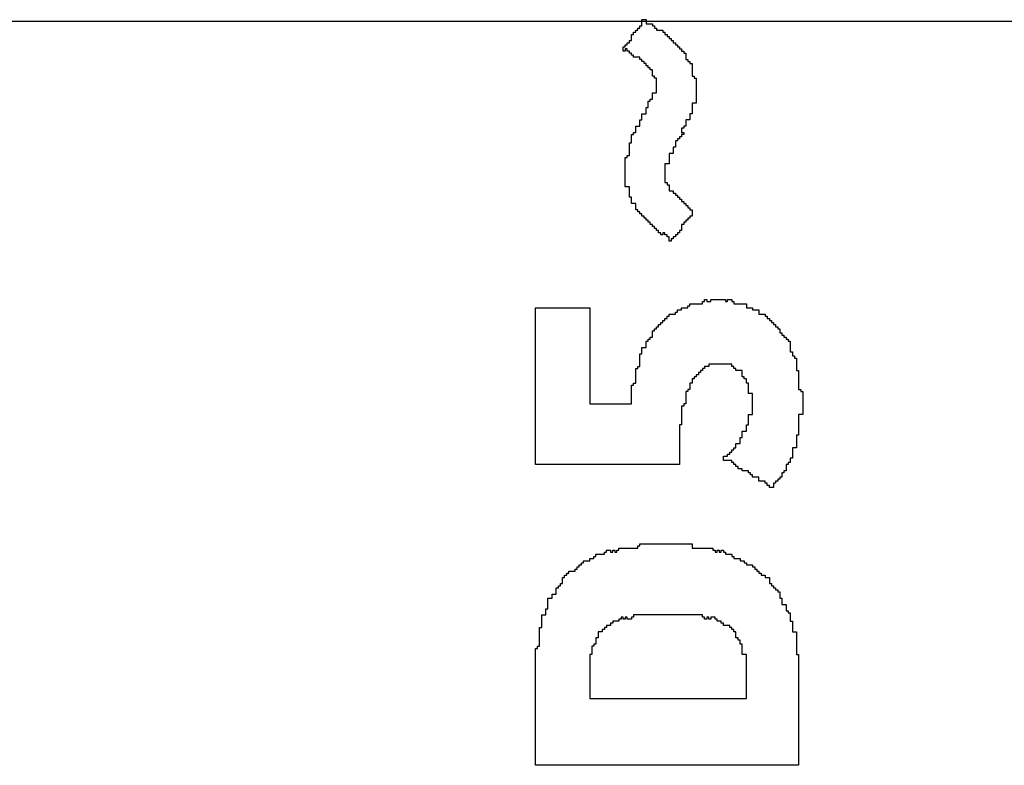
# Model space of a CAD drawing. Header units: millimetres. Extents: x -0.08 to 3.17, y -0.08 to 4.88.
# Tile 207 of 256: x 1.47 to 1.59, y 3.42 to 3.51. Entities that reach past the tile are written whole.
import ezdxf

# ---------------------------------------------------------------- set-up
doc = ezdxf.new("R2010")
doc.units = ezdxf.units.MM
doc.header["$MEASUREMENT"] = 0
doc.layers.add('BottomOverlay', color=54, linetype='Continuous')
doc.layers.add('TopOverlay', color=2, linetype='Continuous')

msp = doc.modelspace()

# ---------------------------------------------------------------- linework, layer by layer
at = {"layer": 'BottomOverlay'}
msp.add_line((1.99958, 3.51236), (1.09956, 3.51236), dxfattribs=at)
at = {"layer": 'TopOverlay'}
for p, q in [((1.54219, 3.51127), (1.54219, 3.51153)), ((1.54219, 3.51153), (1.54245, 3.51153)), ((1.54245, 3.51153), (1.54245, 3.5118)), ((1.54245, 3.5118), (1.54271, 3.5118)), ((1.54271, 3.5118), (1.54271, 3.51258)), ((1.54271, 3.51258), (1.54323, 3.51258)), ((1.54323, 3.51258), (1.54323, 3.51206)), ((1.54323, 3.51206), (1.54401, 3.51206)), ((1.54401, 3.51206), (1.54401, 3.5118)), ((1.54401, 3.5118), (1.54427, 3.5118)), ((1.54427, 3.5118), (1.54427, 3.51153)), ((1.54427, 3.51153), (1.54453, 3.51153)), ((1.54453, 3.51153), (1.54453, 3.51127)), ((1.54141, 3.50997), (1.54141, 3.51075)), ((1.54141, 3.51075), (1.54167, 3.51075)), ((1.54167, 3.51075), (1.54167, 3.51101)), ((1.54167, 3.51101), (1.54193, 3.51101)), ((1.54193, 3.51101), (1.54193, 3.51127)), ((1.54193, 3.51127), (1.54219, 3.51127)), ((1.54453, 3.51127), (1.54531, 3.51127)), ((1.54531, 3.51127), (1.54531, 3.51101)), ((1.54531, 3.51101), (1.54557, 3.51101)), ((1.54557, 3.51101), (1.54557, 3.51075)), ((1.54557, 3.51075), (1.54583, 3.51075)), ((1.54583, 3.51075), (1.54583, 3.51049)), ((1.54583, 3.51049), (1.54609, 3.51049)), ((1.54609, 3.51049), (1.54609, 3.51023)), ((1.54037, 3.50867), (1.54037, 3.50919)), ((1.54037, 3.50919), (1.54063, 3.50919)), ((1.54063, 3.50919), (1.54063, 3.50945)), ((1.54063, 3.50945), (1.54089, 3.50945)), ((1.54089, 3.50945), (1.54089, 3.50971)), ((1.54089, 3.50971), (1.54115, 3.50971)), ((1.54115, 3.50971), (1.54115, 3.50997)), ((1.54115, 3.50997), (1.54141, 3.50997)), ((1.54609, 3.51023), (1.54635, 3.51023)), ((1.54635, 3.51023), (1.54635, 3.50997)), ((1.54635, 3.50997), (1.54661, 3.50997)), ((1.54661, 3.50997), (1.54661, 3.50971)), ((1.54661, 3.50971), (1.54687, 3.50971)), ((1.54687, 3.50971), (1.54687, 3.50945)), ((1.54687, 3.50945), (1.54713, 3.50945)), ((1.54713, 3.50945), (1.54713, 3.50919)), ((1.54713, 3.50919), (1.54739, 3.50919)), ((1.54739, 3.50919), (1.54739, 3.50893)), ((1.54063, 3.50867), (1.54037, 3.50867)), ((1.54089, 3.50893), (1.54063, 3.50893)), ((1.54063, 3.50893), (1.54063, 3.50867)), ((1.54089, 3.50867), (1.54089, 3.50893)), ((1.54115, 3.50867), (1.54089, 3.50867)), ((1.54115, 3.50841), (1.54115, 3.50867)), ((1.54141, 3.50841), (1.54115, 3.50841)), ((1.54141, 3.50815), (1.54141, 3.50841)), ((1.54167, 3.50815), (1.54141, 3.50815)), ((1.54167, 3.50789), (1.54167, 3.50815)), ((1.54245, 3.50789), (1.54167, 3.50789)), ((1.54245, 3.50763), (1.54245, 3.50789)), ((1.54739, 3.50893), (1.54765, 3.50893)), ((1.54765, 3.50893), (1.54765, 3.50867)), ((1.54765, 3.50867), (1.54791, 3.50867)), ((1.54791, 3.50867), (1.54791, 3.50841)), ((1.54791, 3.50841), (1.54817, 3.50841)), ((1.54817, 3.50841), (1.54817, 3.50763)), ((1.54271, 3.50763), (1.54245, 3.50763)), ((1.54271, 3.50737), (1.54271, 3.50763)), ((1.54297, 3.50737), (1.54271, 3.50737)), ((1.54297, 3.50711), (1.54297, 3.50737)), ((1.54323, 3.50711), (1.54297, 3.50711)), ((1.54323, 3.50685), (1.54323, 3.50711)), ((1.54349, 3.50685), (1.54323, 3.50685)), ((1.54349, 3.50659), (1.54349, 3.50685)), ((1.54375, 3.50659), (1.54349, 3.50659)), ((1.54375, 3.50633), (1.54375, 3.50659)), ((1.54817, 3.50763), (1.54843, 3.50763)), ((1.54843, 3.50763), (1.54843, 3.50737)), ((1.54843, 3.50737), (1.54869, 3.50737)), ((1.54869, 3.50737), (1.54869, 3.50711)), ((1.54869, 3.50711), (1.54895, 3.50711)), ((1.54895, 3.50711), (1.54895, 3.50555)), ((1.54401, 3.50633), (1.54375, 3.50633)), ((1.54401, 3.50555), (1.54401, 3.50633)), ((1.54427, 3.50555), (1.54401, 3.50555)), ((1.54427, 3.50529), (1.54427, 3.50555)), ((1.54895, 3.50555), (1.54921, 3.50555)), ((1.54921, 3.50555), (1.54921, 3.50529)), ((1.54453, 3.50529), (1.54427, 3.50529)), ((1.54453, 3.50347), (1.54453, 3.50529)), ((1.54921, 3.50529), (1.54947, 3.50529)), ((1.54947, 3.50529), (1.54947, 3.50217)), ((1.54401, 3.50269), (1.54401, 3.50347)), ((1.54401, 3.50347), (1.54453, 3.50347)), ((1.54349, 3.50165), (1.54349, 3.50243)), ((1.54349, 3.50243), (1.54375, 3.50243)), ((1.54375, 3.50243), (1.54375, 3.50269)), ((1.54375, 3.50269), (1.54401, 3.50269)), ((1.54947, 3.50217), (1.54895, 3.50217)), ((1.54895, 3.50217), (1.54895, 3.50087)), ((1.54271, 3.50009), (1.54271, 3.50087)), ((1.54271, 3.50087), (1.54323, 3.50087)), ((1.54323, 3.50087), (1.54323, 3.50165)), ((1.54323, 3.50165), (1.54349, 3.50165)), ((1.54895, 3.50087), (1.54869, 3.50087)), ((1.54869, 3.50087), (1.54869, 3.50009)), ((1.54193, 3.49853), (1.54193, 3.49931)), ((1.54193, 3.49931), (1.54245, 3.49931)), ((1.54245, 3.49931), (1.54245, 3.50009)), ((1.54245, 3.50009), (1.54271, 3.50009)), ((1.54817, 3.49931), (1.54791, 3.49931)), ((1.54791, 3.49931), (1.54791, 3.49905)), ((1.54869, 3.50009), (1.54817, 3.50009)), ((1.54817, 3.50009), (1.54817, 3.49931)), ((1.54141, 3.49723), (1.54141, 3.49827)), ((1.54141, 3.49827), (1.54167, 3.49827)), ((1.54167, 3.49827), (1.54167, 3.49853)), ((1.54167, 3.49853), (1.54193, 3.49853)), ((1.54765, 3.49801), (1.54739, 3.49801)), ((1.54739, 3.49801), (1.54739, 3.49775)), ((1.54791, 3.49905), (1.54765, 3.49905)), ((1.54765, 3.49905), (1.54765, 3.49853)), ((1.54765, 3.49853), (1.54791, 3.49853)), ((1.54791, 3.49827), (1.54765, 3.49827)), ((1.54765, 3.49827), (1.54765, 3.49801)), ((1.54791, 3.49853), (1.54791, 3.49827)), ((1.54115, 3.49567), (1.54115, 3.49723)), ((1.54115, 3.49723), (1.54141, 3.49723)), ((1.54713, 3.49749), (1.54687, 3.49749)), ((1.54687, 3.49749), (1.54687, 3.49671)), ((1.54739, 3.49775), (1.54713, 3.49775)), ((1.54713, 3.49775), (1.54713, 3.49749)), ((1.54089, 3.49541), (1.54089, 3.49567)), ((1.54089, 3.49567), (1.54115, 3.49567)), ((1.54661, 3.49593), (1.54609, 3.49593)), ((1.54609, 3.49593), (1.54609, 3.49463)), ((1.54687, 3.49671), (1.54661, 3.49671)), ((1.54661, 3.49671), (1.54661, 3.49593)), ((1.54063, 3.49177), (1.54063, 3.49541)), ((1.54063, 3.49541), (1.54089, 3.49541)), ((1.54609, 3.49463), (1.54557, 3.49463)), ((1.54557, 3.49463), (1.54557, 3.49229)), ((1.54557, 3.49229), (1.54583, 3.49229)), ((1.54583, 3.49229), (1.54583, 3.49203)), ((1.54583, 3.49203), (1.54609, 3.49203)), ((1.54609, 3.49203), (1.54609, 3.49125)), ((1.54115, 3.49177), (1.54063, 3.49177)), ((1.54115, 3.49047), (1.54115, 3.49177)), ((1.54609, 3.49125), (1.54661, 3.49125)), ((1.54661, 3.49125), (1.54661, 3.49099)), ((1.54661, 3.49099), (1.54687, 3.49099)), ((1.54687, 3.49099), (1.54687, 3.49073)), ((1.54687, 3.49073), (1.54713, 3.49073)), ((1.54713, 3.49073), (1.54713, 3.49047)), ((1.54141, 3.49047), (1.54115, 3.49047)), ((1.54141, 3.48969), (1.54141, 3.49047)), ((1.54193, 3.48969), (1.54141, 3.48969)), ((1.54193, 3.48891), (1.54193, 3.48969)), ((1.54713, 3.49047), (1.54739, 3.49047)), ((1.54739, 3.49047), (1.54739, 3.49021)), ((1.54739, 3.49021), (1.54765, 3.49021)), ((1.54765, 3.49021), (1.54765, 3.48995)), ((1.54765, 3.48995), (1.54791, 3.48995)), ((1.54791, 3.48995), (1.54791, 3.48969)), ((1.54791, 3.48969), (1.54817, 3.48969)), ((1.54817, 3.48969), (1.54817, 3.48943)), ((1.54817, 3.48943), (1.54843, 3.48943)), ((1.54843, 3.48943), (1.54843, 3.48917)), ((1.54219, 3.48891), (1.54193, 3.48891)), ((1.54219, 3.48865), (1.54219, 3.48891)), ((1.54245, 3.48865), (1.54219, 3.48865)), ((1.54245, 3.48839), (1.54245, 3.48865)), ((1.54271, 3.48839), (1.54245, 3.48839)), ((1.54271, 3.48813), (1.54271, 3.48839)), ((1.54843, 3.48917), (1.54869, 3.48917)), ((1.54869, 3.48917), (1.54869, 3.48891)), ((1.54869, 3.48891), (1.54895, 3.48891)), ((1.54895, 3.48891), (1.54895, 3.48813)), ((1.54297, 3.48813), (1.54271, 3.48813)), ((1.54297, 3.48787), (1.54297, 3.48813)), ((1.54323, 3.48787), (1.54297, 3.48787)), ((1.54323, 3.48761), (1.54323, 3.48787)), ((1.54349, 3.48761), (1.54323, 3.48761)), ((1.54349, 3.48735), (1.54349, 3.48761)), ((1.54375, 3.48735), (1.54349, 3.48735)), ((1.54375, 3.48709), (1.54375, 3.48735)), ((1.54401, 3.48709), (1.54375, 3.48709)), ((1.54401, 3.48683), (1.54401, 3.48709)), ((1.54791, 3.48709), (1.54765, 3.48709)), ((1.54765, 3.48709), (1.54765, 3.48631)), ((1.54817, 3.48735), (1.54791, 3.48735)), ((1.54791, 3.48735), (1.54791, 3.48709)), ((1.54843, 3.48761), (1.54817, 3.48761)), ((1.54817, 3.48761), (1.54817, 3.48735)), ((1.54869, 3.48787), (1.54843, 3.48787)), ((1.54843, 3.48787), (1.54843, 3.48761)), ((1.54895, 3.48813), (1.54869, 3.48813)), ((1.54869, 3.48813), (1.54869, 3.48787)), ((1.54427, 3.48683), (1.54401, 3.48683)), ((1.54427, 3.48657), (1.54427, 3.48683)), ((1.54453, 3.48657), (1.54427, 3.48657)), ((1.54453, 3.48631), (1.54453, 3.48657)), ((1.54479, 3.48631), (1.54453, 3.48631)), ((1.54479, 3.48605), (1.54479, 3.48631)), ((1.54505, 3.48605), (1.54479, 3.48605)), ((1.54505, 3.48579), (1.54505, 3.48605)), ((1.54531, 3.48579), (1.54505, 3.48579)), ((1.54557, 3.48605), (1.54531, 3.48605)), ((1.54531, 3.48605), (1.54531, 3.48579)), ((1.54557, 3.48579), (1.54557, 3.48605)), ((1.54583, 3.48579), (1.54557, 3.48579)), ((1.54583, 3.48553), (1.54583, 3.48579)), ((1.54713, 3.48579), (1.54687, 3.48579)), ((1.54687, 3.48579), (1.54687, 3.48553)), ((1.54739, 3.48605), (1.54713, 3.48605)), ((1.54713, 3.48605), (1.54713, 3.48579)), ((1.54765, 3.48631), (1.54739, 3.48631)), ((1.54739, 3.48631), (1.54739, 3.48605)), ((1.54609, 3.48553), (1.54583, 3.48553)), ((1.54609, 3.48501), (1.54609, 3.48553)), ((1.54635, 3.48501), (1.54609, 3.48501)), ((1.54661, 3.48527), (1.54635, 3.48527)), ((1.54635, 3.48527), (1.54635, 3.48501)), ((1.54687, 3.48553), (1.54661, 3.48553)), ((1.54661, 3.48553), (1.54661, 3.48527)), ((1.54869, 3.47695), (1.54869, 3.47721)), ((1.54869, 3.47721), (1.55025, 3.47721)), ((1.55025, 3.47721), (1.55025, 3.47747)), ((1.55025, 3.47747), (1.55051, 3.47747)), ((1.55051, 3.47747), (1.55051, 3.47773)), ((1.55051, 3.47773), (1.55077, 3.47773)), ((1.55077, 3.47773), (1.55077, 3.47747)), ((1.55077, 3.47747), (1.55129, 3.47747)), ((1.55129, 3.47747), (1.55129, 3.47773)), ((1.55129, 3.47773), (1.55311, 3.47773)), ((1.55311, 3.47773), (1.55311, 3.47747)), ((1.55311, 3.47747), (1.55337, 3.47747)), ((1.55337, 3.47747), (1.55337, 3.47773)), ((1.55337, 3.47773), (1.55389, 3.47773)), ((1.55389, 3.47773), (1.55389, 3.47747)), ((1.55389, 3.47747), (1.55415, 3.47747)), ((1.55415, 3.47747), (1.55415, 3.47721)), ((1.55415, 3.47721), (1.55571, 3.47721)), ((1.55571, 3.47721), (1.55571, 3.47669)), ((1.52945, 3.45719), (1.52945, 3.47669)), ((1.52945, 3.47669), (1.53621, 3.47669)), ((1.53621, 3.47669), (1.53621, 3.46473)), ((1.54687, 3.47591), (1.54687, 3.47617)), ((1.54687, 3.47617), (1.54713, 3.47617)), ((1.54713, 3.47617), (1.54713, 3.47643)), ((1.54713, 3.47643), (1.54765, 3.47643)), ((1.54765, 3.47643), (1.54765, 3.47669)), ((1.54765, 3.47669), (1.54843, 3.47669)), ((1.54843, 3.47669), (1.54843, 3.47695)), ((1.54843, 3.47695), (1.54869, 3.47695)), ((1.55571, 3.47669), (1.55649, 3.47669)), ((1.55649, 3.47669), (1.55649, 3.47643)), ((1.55649, 3.47643), (1.55727, 3.47643)), ((1.55727, 3.47643), (1.55727, 3.47591)), ((1.54505, 3.47461), (1.54505, 3.47487)), ((1.54505, 3.47487), (1.54531, 3.47487)), ((1.54531, 3.47487), (1.54531, 3.47513)), ((1.54531, 3.47513), (1.54557, 3.47513)), ((1.54557, 3.47513), (1.54557, 3.47539)), ((1.54557, 3.47539), (1.54583, 3.47539)), ((1.54583, 3.47539), (1.54583, 3.47565)), ((1.54583, 3.47565), (1.54609, 3.47565)), ((1.54609, 3.47565), (1.54609, 3.47591)), ((1.54609, 3.47591), (1.54687, 3.47591)), ((1.55727, 3.47591), (1.55805, 3.47591)), ((1.55805, 3.47591), (1.55805, 3.47565)), ((1.55805, 3.47565), (1.55831, 3.47565)), ((1.55831, 3.47565), (1.55831, 3.47539)), ((1.55831, 3.47539), (1.55857, 3.47539)), ((1.55857, 3.47539), (1.55857, 3.47513)), ((1.55857, 3.47513), (1.55883, 3.47513)), ((1.55883, 3.47513), (1.55883, 3.47487)), ((1.55883, 3.47487), (1.55909, 3.47487)), ((1.55909, 3.47487), (1.55909, 3.47461)), ((1.54401, 3.47305), (1.54401, 3.47383)), ((1.54401, 3.47383), (1.54427, 3.47383)), ((1.54427, 3.47383), (1.54427, 3.47409)), ((1.54427, 3.47409), (1.54453, 3.47409)), ((1.54453, 3.47409), (1.54453, 3.47435)), ((1.54453, 3.47435), (1.54479, 3.47435)), ((1.54479, 3.47435), (1.54479, 3.47461)), ((1.54479, 3.47461), (1.54505, 3.47461)), ((1.55909, 3.47461), (1.55935, 3.47461)), ((1.55935, 3.47461), (1.55935, 3.47435)), ((1.55935, 3.47435), (1.55961, 3.47435)), ((1.55961, 3.47435), (1.55961, 3.47409)), ((1.55961, 3.47409), (1.55987, 3.47409)), ((1.55987, 3.47409), (1.55987, 3.47357)), ((1.55987, 3.47357), (1.56013, 3.47357)), ((1.56013, 3.47357), (1.56013, 3.47331)), ((1.54323, 3.47175), (1.54323, 3.47253)), ((1.54323, 3.47253), (1.54349, 3.47253)), ((1.54349, 3.47253), (1.54349, 3.47279)), ((1.54349, 3.47279), (1.54375, 3.47279)), ((1.54375, 3.47279), (1.54375, 3.47305)), ((1.54375, 3.47305), (1.54401, 3.47305)), ((1.56013, 3.47331), (1.56039, 3.47331)), ((1.56039, 3.47331), (1.56039, 3.47305)), ((1.56039, 3.47305), (1.56065, 3.47305)), ((1.56065, 3.47305), (1.56065, 3.47279)), ((1.56065, 3.47279), (1.56091, 3.47279)), ((1.56091, 3.47279), (1.56091, 3.47253)), ((1.56091, 3.47253), (1.56117, 3.47253)), ((1.56117, 3.47253), (1.56117, 3.47123)), ((1.54271, 3.47097), (1.54271, 3.47175)), ((1.54271, 3.47175), (1.54323, 3.47175)), ((1.56117, 3.47123), (1.56143, 3.47123)), ((1.56143, 3.47123), (1.56143, 3.47071)), ((1.54245, 3.46941), (1.54245, 3.47097)), ((1.54245, 3.47097), (1.54271, 3.47097)), ((1.56143, 3.47071), (1.56169, 3.47071)), ((1.56169, 3.47071), (1.56169, 3.47045)), ((1.56169, 3.47045), (1.56195, 3.47045)), ((1.56195, 3.47045), (1.56195, 3.46889)), ((1.54193, 3.46733), (1.54193, 3.46915)), ((1.54193, 3.46915), (1.54219, 3.46915)), ((1.54219, 3.46915), (1.54219, 3.46941)), ((1.54219, 3.46941), (1.54245, 3.46941)), ((1.54999, 3.46863), (1.54973, 3.46863)), ((1.54973, 3.46863), (1.54973, 3.46837)), ((1.55025, 3.46889), (1.54999, 3.46889)), ((1.54999, 3.46889), (1.54999, 3.46863)), ((1.55051, 3.46915), (1.55025, 3.46915)), ((1.55025, 3.46915), (1.55025, 3.46889)), ((1.55103, 3.46941), (1.55051, 3.46941)), ((1.55051, 3.46941), (1.55051, 3.46915)), ((1.55389, 3.46967), (1.55103, 3.46967)), ((1.55103, 3.46967), (1.55103, 3.46941)), ((1.55389, 3.46941), (1.55389, 3.46967)), ((1.55415, 3.46941), (1.55389, 3.46941)), ((1.55415, 3.46915), (1.55415, 3.46941)), ((1.55441, 3.46915), (1.55415, 3.46915)), ((1.55441, 3.46889), (1.55441, 3.46915)), ((1.55519, 3.46889), (1.55441, 3.46889)), ((1.55519, 3.46811), (1.55519, 3.46889)), ((1.56195, 3.46889), (1.56221, 3.46889)), ((1.56221, 3.46889), (1.56221, 3.46655)), ((1.54921, 3.46785), (1.54895, 3.46785)), ((1.54895, 3.46785), (1.54895, 3.46733)), ((1.54947, 3.46811), (1.54921, 3.46811)), ((1.54921, 3.46811), (1.54921, 3.46785)), ((1.54973, 3.46837), (1.54947, 3.46837)), ((1.54947, 3.46837), (1.54947, 3.46811)), ((1.55545, 3.46811), (1.55519, 3.46811)), ((1.55545, 3.46785), (1.55545, 3.46811)), ((1.55571, 3.46785), (1.55545, 3.46785)), ((1.55571, 3.46733), (1.55571, 3.46785)), ((1.54141, 3.46473), (1.54141, 3.46707)), ((1.54141, 3.46707), (1.54167, 3.46707)), ((1.54167, 3.46707), (1.54167, 3.46733)), ((1.54167, 3.46733), (1.54193, 3.46733)), ((1.54843, 3.46629), (1.54817, 3.46629)), ((1.54817, 3.46629), (1.54817, 3.46473)), ((1.54869, 3.46655), (1.54843, 3.46655)), ((1.54843, 3.46655), (1.54843, 3.46629)), ((1.54895, 3.46733), (1.54869, 3.46733)), ((1.54869, 3.46733), (1.54869, 3.46655)), ((1.55597, 3.46733), (1.55571, 3.46733)), ((1.55597, 3.46603), (1.55597, 3.46733)), ((1.56221, 3.46655), (1.56247, 3.46655)), ((1.56247, 3.46655), (1.56247, 3.46629)), ((1.56247, 3.46629), (1.56273, 3.46629)), ((1.56273, 3.46629), (1.56273, 3.46343)), ((1.55649, 3.46603), (1.55597, 3.46603)), ((1.55649, 3.46343), (1.55649, 3.46603)), ((1.53621, 3.46473), (1.54141, 3.46473)), ((1.54791, 3.46447), (1.54765, 3.46447)), ((1.54765, 3.46447), (1.54765, 3.46213)), ((1.54817, 3.46473), (1.54791, 3.46473)), ((1.54791, 3.46473), (1.54791, 3.46447)), ((1.55597, 3.46213), (1.55597, 3.46343)), ((1.55597, 3.46343), (1.55649, 3.46343)), ((1.56273, 3.46343), (1.56221, 3.46343)), ((1.56221, 3.46343), (1.56221, 3.46083)), ((1.54765, 3.46213), (1.54739, 3.46213)), ((1.54739, 3.46213), (1.54739, 3.45719)), ((1.55519, 3.46057), (1.55519, 3.46135)), ((1.55519, 3.46135), (1.55571, 3.46135)), ((1.55571, 3.46135), (1.55571, 3.46213)), ((1.55571, 3.46213), (1.55597, 3.46213)), ((1.55493, 3.45979), (1.55493, 3.46057)), ((1.55493, 3.46057), (1.55519, 3.46057)), ((1.56221, 3.46083), (1.56195, 3.46083)), ((1.56195, 3.46083), (1.56195, 3.45927)), ((1.55389, 3.45875), (1.55389, 3.45901)), ((1.55389, 3.45901), (1.55415, 3.45901)), ((1.55415, 3.45901), (1.55415, 3.45927)), ((1.55415, 3.45927), (1.55441, 3.45927)), ((1.55441, 3.45927), (1.55441, 3.45979)), ((1.55441, 3.45979), (1.55493, 3.45979)), ((1.56195, 3.45927), (1.56143, 3.45927)), ((1.56143, 3.45927), (1.56143, 3.45797)), ((1.55285, 3.45771), (1.55285, 3.45823)), ((1.55285, 3.45823), (1.55337, 3.45823)), ((1.55389, 3.45771), (1.55285, 3.45771)), ((1.55337, 3.45823), (1.55337, 3.45849)), ((1.55337, 3.45849), (1.55363, 3.45849)), ((1.55363, 3.45849), (1.55363, 3.45875)), ((1.55363, 3.45875), (1.55389, 3.45875)), ((1.55389, 3.45745), (1.55389, 3.45771)), ((1.56143, 3.45797), (1.56117, 3.45797)), ((1.56117, 3.45797), (1.56117, 3.45745)), ((1.54739, 3.45719), (1.52945, 3.45719)), ((1.55415, 3.45745), (1.55389, 3.45745)), ((1.55415, 3.45719), (1.55415, 3.45745)), ((1.55441, 3.45719), (1.55415, 3.45719)), ((1.55441, 3.45693), (1.55441, 3.45719)), ((1.55467, 3.45693), (1.55441, 3.45693)), ((1.55467, 3.45667), (1.55467, 3.45693)), ((1.55519, 3.45667), (1.55467, 3.45667)), ((1.55519, 3.45641), (1.55519, 3.45667)), ((1.55597, 3.45641), (1.55519, 3.45641)), ((1.55597, 3.45615), (1.55597, 3.45641)), ((1.56065, 3.45641), (1.56039, 3.45641)), ((1.56039, 3.45641), (1.56039, 3.45615)), ((1.56091, 3.45719), (1.56065, 3.45719)), ((1.56065, 3.45719), (1.56065, 3.45641)), ((1.56117, 3.45745), (1.56091, 3.45745)), ((1.56091, 3.45745), (1.56091, 3.45719)), ((1.55623, 3.45615), (1.55597, 3.45615)), ((1.55623, 3.45589), (1.55623, 3.45615)), ((1.55649, 3.45589), (1.55623, 3.45589)), ((1.55649, 3.45563), (1.55649, 3.45589)), ((1.55727, 3.45563), (1.55649, 3.45563)), ((1.55727, 3.45511), (1.55727, 3.45563)), ((1.55805, 3.45511), (1.55727, 3.45511)), ((1.55805, 3.45485), (1.55805, 3.45511)), ((1.55961, 3.45511), (1.55935, 3.45511)), ((1.55935, 3.45511), (1.55935, 3.45485)), ((1.55987, 3.45537), (1.55961, 3.45537)), ((1.55961, 3.45537), (1.55961, 3.45511)), ((1.56013, 3.45563), (1.55987, 3.45563)), ((1.55987, 3.45563), (1.55987, 3.45537)), ((1.56039, 3.45615), (1.56013, 3.45615)), ((1.56013, 3.45615), (1.56013, 3.45563)), ((1.55831, 3.45485), (1.55805, 3.45485)), ((1.55831, 3.45459), (1.55831, 3.45485)), ((1.55857, 3.45459), (1.55831, 3.45459)), ((1.55857, 3.45433), (1.55857, 3.45459)), ((1.55909, 3.45433), (1.55857, 3.45433)), ((1.55909, 3.45485), (1.55909, 3.45459)), ((1.55935, 3.45485), (1.55909, 3.45485)), ((1.55909, 3.45459), (1.55909, 3.45433)), ((1.53829, 3.44627), (1.53829, 3.44653)), ((1.53829, 3.44653), (1.53881, 3.44653)), ((1.53881, 3.44653), (1.53881, 3.44627)), ((1.53907, 3.44627), (1.53907, 3.44653)), ((1.53907, 3.44653), (1.53933, 3.44653)), ((1.53933, 3.44653), (1.53933, 3.44627)), ((1.53959, 3.44627), (1.53959, 3.44653)), ((1.53959, 3.44653), (1.53985, 3.44653)), ((1.53985, 3.44653), (1.53985, 3.44679)), ((1.53985, 3.44679), (1.54219, 3.44679)), ((1.54219, 3.44679), (1.54219, 3.44705)), ((1.54219, 3.44705), (1.54245, 3.44705)), ((1.54245, 3.44705), (1.54245, 3.44731)), ((1.54245, 3.44731), (1.54895, 3.44731)), ((1.54895, 3.44731), (1.54895, 3.44679)), ((1.54895, 3.44679), (1.55155, 3.44679)), ((1.55155, 3.44679), (1.55155, 3.44653)), ((1.55155, 3.44653), (1.55181, 3.44653)), ((1.55181, 3.44653), (1.55181, 3.44627)), ((1.55207, 3.44627), (1.55207, 3.44653)), ((1.55207, 3.44653), (1.55233, 3.44653)), ((1.55233, 3.44653), (1.55233, 3.44627)), ((1.55259, 3.44627), (1.55259, 3.44653)), ((1.55259, 3.44653), (1.55285, 3.44653)), ((1.55285, 3.44653), (1.55285, 3.44627)), ((1.53621, 3.44522), (1.53621, 3.44549)), ((1.53621, 3.44549), (1.53673, 3.44549)), ((1.53673, 3.44549), (1.53673, 3.44575)), ((1.53673, 3.44575), (1.53699, 3.44575)), ((1.53699, 3.44575), (1.53699, 3.44601)), ((1.53699, 3.44601), (1.53803, 3.44601)), ((1.53803, 3.44601), (1.53803, 3.44627)), ((1.53803, 3.44627), (1.53829, 3.44627)), ((1.53881, 3.44627), (1.53907, 3.44627)), ((1.53933, 3.44627), (1.53959, 3.44627)), ((1.55181, 3.44627), (1.55207, 3.44627)), ((1.55233, 3.44627), (1.55259, 3.44627)), ((1.55285, 3.44627), (1.55311, 3.44627)), ((1.55311, 3.44627), (1.55311, 3.44601)), ((1.55311, 3.44601), (1.55389, 3.44601)), ((1.55389, 3.44601), (1.55389, 3.44575)), ((1.55389, 3.44575), (1.55415, 3.44575)), ((1.55415, 3.44575), (1.55415, 3.44549)), ((1.55415, 3.44549), (1.55493, 3.44549)), ((1.55493, 3.44549), (1.55493, 3.44522)), ((1.53439, 3.44392), (1.53439, 3.44418)), ((1.53439, 3.44418), (1.53465, 3.44418)), ((1.53465, 3.44418), (1.53465, 3.44444)), ((1.53465, 3.44444), (1.53491, 3.44444)), ((1.53491, 3.44444), (1.53491, 3.4447)), ((1.53491, 3.4447), (1.53517, 3.4447)), ((1.53517, 3.4447), (1.53517, 3.44496)), ((1.53517, 3.44496), (1.53543, 3.44496)), ((1.53543, 3.44496), (1.53543, 3.44522)), ((1.53543, 3.44522), (1.53621, 3.44522)), ((1.55493, 3.44522), (1.55545, 3.44522)), ((1.55545, 3.44522), (1.55545, 3.44496)), ((1.55545, 3.44496), (1.55571, 3.44496)), ((1.55571, 3.44496), (1.55571, 3.4447)), ((1.55571, 3.4447), (1.55649, 3.4447)), ((1.55649, 3.4447), (1.55649, 3.44444)), ((1.55649, 3.44444), (1.55675, 3.44444)), ((1.55675, 3.44444), (1.55675, 3.44418)), ((1.55675, 3.44418), (1.55701, 3.44418)), ((1.55701, 3.44418), (1.55701, 3.44392)), ((1.53283, 3.44236), (1.53283, 3.44314)), ((1.53283, 3.44314), (1.53309, 3.44314)), ((1.53309, 3.44314), (1.53309, 3.4434)), ((1.53309, 3.4434), (1.53335, 3.4434)), ((1.53335, 3.4434), (1.53335, 3.44366)), ((1.53335, 3.44366), (1.53361, 3.44366)), ((1.53361, 3.44366), (1.53361, 3.44392)), ((1.53361, 3.44392), (1.53439, 3.44392)), ((1.55701, 3.44392), (1.55727, 3.44392)), ((1.55727, 3.44392), (1.55727, 3.44366)), ((1.55727, 3.44366), (1.55753, 3.44366)), ((1.55753, 3.44366), (1.55753, 3.4434)), ((1.55753, 3.4434), (1.55805, 3.4434)), ((1.55805, 3.4434), (1.55805, 3.44314)), ((1.55805, 3.44314), (1.55857, 3.44314)), ((1.55857, 3.44314), (1.55857, 3.44236)), ((1.53205, 3.44106), (1.53205, 3.44184)), ((1.53205, 3.44184), (1.53231, 3.44184)), ((1.53231, 3.44184), (1.53231, 3.4421)), ((1.53231, 3.4421), (1.53257, 3.4421)), ((1.53257, 3.4421), (1.53257, 3.44236)), ((1.53257, 3.44236), (1.53283, 3.44236)), ((1.55857, 3.44236), (1.55883, 3.44236)), ((1.55883, 3.44236), (1.55883, 3.4421)), ((1.55883, 3.4421), (1.55909, 3.4421)), ((1.55909, 3.4421), (1.55909, 3.44184)), ((1.55909, 3.44184), (1.55935, 3.44184)), ((1.55935, 3.44184), (1.55935, 3.44158)), ((1.53101, 3.43924), (1.53101, 3.44054)), ((1.53101, 3.44054), (1.53153, 3.44054)), ((1.53153, 3.44054), (1.53153, 3.44106)), ((1.53153, 3.44106), (1.53205, 3.44106)), ((1.55935, 3.44158), (1.55961, 3.44158)), ((1.55961, 3.44158), (1.55961, 3.44132)), ((1.55961, 3.44132), (1.55987, 3.44132)), ((1.55987, 3.44132), (1.55987, 3.44054)), ((1.55987, 3.44054), (1.56013, 3.44054)), ((1.56013, 3.44054), (1.56013, 3.43976)), ((1.53075, 3.43846), (1.53075, 3.43924)), ((1.53075, 3.43924), (1.53101, 3.43924)), ((1.56013, 3.43976), (1.56065, 3.43976)), ((1.56065, 3.43976), (1.56065, 3.43898)), ((1.53023, 3.4369), (1.53023, 3.43846)), ((1.53023, 3.43846), (1.53075, 3.43846)), ((1.54011, 3.43794), (1.53985, 3.43794)), ((1.53985, 3.43794), (1.53985, 3.43768)), ((1.54037, 3.4382), (1.54011, 3.4382)), ((1.54011, 3.4382), (1.54011, 3.43794)), ((1.54037, 3.43794), (1.54037, 3.4382)), ((1.54063, 3.43794), (1.54037, 3.43794)), ((1.54089, 3.4382), (1.54063, 3.4382)), ((1.54063, 3.4382), (1.54063, 3.43794)), ((1.54089, 3.43794), (1.54089, 3.4382)), ((1.54141, 3.43794), (1.54089, 3.43794)), ((1.54167, 3.4382), (1.54141, 3.4382)), ((1.54141, 3.4382), (1.54141, 3.43794)), ((1.55025, 3.43846), (1.54167, 3.43846)), ((1.54167, 3.43846), (1.54167, 3.4382)), ((1.55025, 3.4382), (1.55025, 3.43846)), ((1.55051, 3.4382), (1.55025, 3.4382)), ((1.55051, 3.43794), (1.55051, 3.4382)), ((1.55077, 3.43794), (1.55051, 3.43794)), ((1.55103, 3.4382), (1.55077, 3.4382)), ((1.55077, 3.4382), (1.55077, 3.43794)), ((1.55103, 3.43794), (1.55103, 3.4382)), ((1.55129, 3.43794), (1.55103, 3.43794)), ((1.55181, 3.4382), (1.55129, 3.4382)), ((1.55129, 3.4382), (1.55129, 3.43794)), ((1.55181, 3.43794), (1.55181, 3.4382)), ((1.55207, 3.43794), (1.55181, 3.43794)), ((1.55207, 3.43768), (1.55207, 3.43794)), ((1.56065, 3.43898), (1.56091, 3.43898)), ((1.56091, 3.43898), (1.56091, 3.43872)), ((1.56091, 3.43872), (1.56117, 3.43872)), ((1.56117, 3.43872), (1.56117, 3.43768)), ((1.52997, 3.43456), (1.52997, 3.4369)), ((1.52997, 3.4369), (1.53023, 3.4369)), ((1.53829, 3.4369), (1.53803, 3.4369)), ((1.53803, 3.4369), (1.53803, 3.43664)), ((1.53881, 3.43716), (1.53829, 3.43716)), ((1.53829, 3.43716), (1.53829, 3.4369)), ((1.53907, 3.43742), (1.53881, 3.43742)), ((1.53881, 3.43742), (1.53881, 3.43716)), ((1.53985, 3.43768), (1.53907, 3.43768)), ((1.53907, 3.43768), (1.53907, 3.43742)), ((1.55259, 3.43768), (1.55207, 3.43768)), ((1.55259, 3.43742), (1.55259, 3.43768)), ((1.55285, 3.43742), (1.55259, 3.43742)), ((1.55285, 3.43716), (1.55285, 3.43742)), ((1.55363, 3.43716), (1.55285, 3.43716)), ((1.55363, 3.4369), (1.55363, 3.43716)), ((1.55389, 3.4369), (1.55363, 3.4369)), ((1.55389, 3.43664), (1.55389, 3.4369)), ((1.56117, 3.43768), (1.56143, 3.43768)), ((1.56143, 3.43768), (1.56143, 3.43638)), ((1.53725, 3.4356), (1.53699, 3.4356)), ((1.53699, 3.4356), (1.53699, 3.43482)), ((1.53777, 3.43638), (1.53725, 3.43638)), ((1.53725, 3.43638), (1.53725, 3.4356)), ((1.53803, 3.43664), (1.53777, 3.43664)), ((1.53777, 3.43664), (1.53777, 3.43638)), ((1.55415, 3.43664), (1.55389, 3.43664)), ((1.55415, 3.43638), (1.55415, 3.43664)), ((1.55441, 3.43638), (1.55415, 3.43638)), ((1.55441, 3.4356), (1.55441, 3.43638)), ((1.55467, 3.4356), (1.55441, 3.4356)), ((1.55467, 3.43534), (1.55467, 3.4356)), ((1.56143, 3.43638), (1.56195, 3.43638)), ((1.56195, 3.43638), (1.56195, 3.43352)), ((1.52945, 3.41974), (1.52945, 3.4343)), ((1.52945, 3.4343), (1.52971, 3.4343)), ((1.52971, 3.4343), (1.52971, 3.43456)), ((1.52971, 3.43456), (1.52997, 3.43456)), ((1.53673, 3.43456), (1.53647, 3.43456)), ((1.53647, 3.43456), (1.53647, 3.43352)), ((1.53699, 3.43482), (1.53673, 3.43482)), ((1.53673, 3.43482), (1.53673, 3.43456)), ((1.55493, 3.43534), (1.55467, 3.43534)), ((1.55493, 3.43482), (1.55493, 3.43534)), ((1.55519, 3.43482), (1.55493, 3.43482)), ((1.55519, 3.43352), (1.55519, 3.43482)), ((1.53647, 3.43352), (1.53621, 3.43352)), ((1.53621, 3.43352), (1.53621, 3.42806)), ((1.55571, 3.43352), (1.55519, 3.43352)), ((1.55571, 3.42806), (1.55571, 3.43352)), ((1.56195, 3.43352), (1.56221, 3.43352)), ((1.56221, 3.43352), (1.56221, 3.41974)), ((1.53621, 3.42806), (1.55415, 3.42806)), ((1.55415, 3.42806), (1.55441, 3.42806)), ((1.55441, 3.42806), (1.55571, 3.42806)), ((1.56221, 3.41974), (1.52945, 3.41974))]:
    msp.add_line(p, q, dxfattribs=at)

doc.saveas('drawing.dxf')
